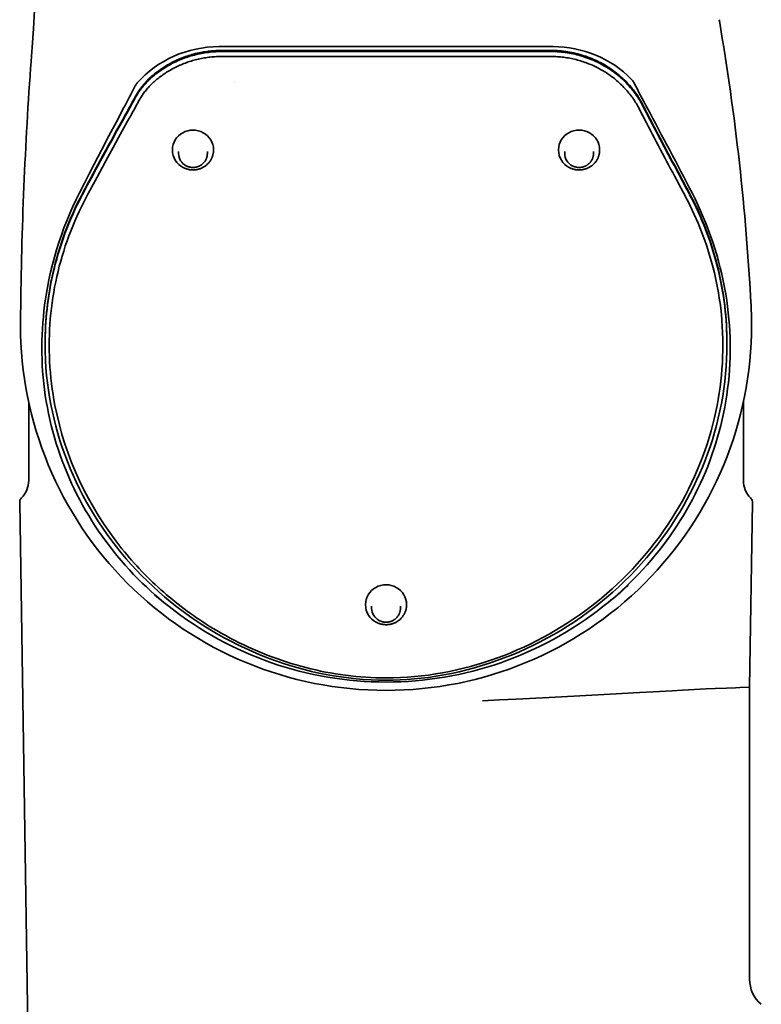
# Model space of a CAD drawing. Extents: x -922 to 7836, y -4841 to 1297.
# Tile 13 of 89: x -89 to 91, y 210 to 449. Entities that reach past the tile are written whole.
import ezdxf

# ---------------------------------------------------------------- set-up
doc = ezdxf.new("R2010")
doc.units = 0

msp = doc.modelspace()

# ---------------------------------------------------------------- linework, layer by layer
at = {"color": 7, "lineweight": 35}
for p, q in [((81.105988, 449.365509), (81.105057, 449.370972)), ((81.148346, 449.117493), (81.105988, 449.365509)), ((40.651642, 442.807373), (-40.651581, 442.807373)), ((-40.199707, 441.885925), (-38.627888, 441.893036)), ((-40.199707, 441.610291), (-38.627888, 441.617401)), ((-38.627888, 441.893036), (-38.624363, 441.893036)), ((-38.627888, 441.617401), (-38.624363, 441.617401)), ((-34.337776, 441.89917), (0.000019, 441.89801)), ((-34.337776, 441.623535), (0.000019, 441.622375)), ((0.000019, 441.89801), (36.418999, 441.899292)), ((0.000019, 441.622375), (36.418999, 441.623657)), ((36.418999, 441.899292), (38.666248, 441.897583)), ((36.418999, 441.623657), (38.666248, 441.621948)), ((38.666248, 441.897583), (40.189377, 441.892578)), ((38.666248, 441.621948), (40.189377, 441.616943)), ((40.189377, 441.892578), (40.193111, 441.892548)), ((40.189377, 441.616943), (40.193111, 441.616913)), ((-38.621197, 440.41925), (-40.192799, 440.41217)), ((-0.00005, 440.424225), (-34.337643, 440.425354)), ((-0.00005, 440.424225), (36.41901, 440.425476)), ((36.41901, 440.425476), (38.666195, 440.423767)), ((38.666195, 440.423767), (40.187618, 440.418762)), ((-86.529228, 437.612), (-86.529076, 437.61377)), ((-86.529076, 437.61377), (-86.491699, 438.142151)), ((-57.073383, 435.549316), (-57.009537, 435.605255)), ((-57.073383, 435.273682), (-57.009537, 435.32962)), ((-57.009537, 435.605255), (-57.005936, 435.608398)), ((-57.009537, 435.32962), (-57.005936, 435.332733)), ((-56.319607, 434.386688), (-56.383507, 434.330719)), ((-36.785275, 434.14917), (-36.788151, 434.166992)), ((-61.692276, 429.429626), (-61.353821, 430.070038)), ((-61.692276, 429.153992), (-61.353821, 429.794403)), ((-63.124943, 426.811401), (-62.953602, 427.117859)), ((-63.124943, 426.535767), (-62.953602, 426.842224)), ((-62.953602, 427.117859), (-62.881714, 427.246429)), ((-62.953602, 426.842224), (-62.881714, 426.970795)), ((-60.455662, 429.113708), (-60.793987, 428.473511)), ((61.502949, 427.90802), (61.794033, 427.33075)), ((62.410748, 428.845642), (62.702015, 428.268036)), ((62.410748, 428.570007), (62.702015, 427.992401)), ((63.18264, 427.334747), (63.426418, 426.868256)), ((63.18264, 427.059113), (63.426418, 426.592621)), ((63.426418, 426.868256), (64.313232, 425.172119)), ((-63.395401, 426.327087), (-63.193836, 426.68811)), ((-63.395401, 426.051453), (-63.193836, 426.412476)), ((-63.193836, 426.68811), (-63.124943, 426.811401)), ((-63.193836, 426.412476), (-63.124943, 426.535767)), ((-62.304836, 425.714966), (-62.506428, 425.353912)), ((-62.236012, 425.838135), (-62.304836, 425.714966)), ((-62.064735, 426.144501), (-62.236012, 425.838135)), ((-61.99292, 426.272919), (-62.064735, 426.144501)), ((62.281673, 426.383759), (62.525486, 425.917236)), ((62.525486, 425.917236), (63.412338, 424.220978)), ((63.426418, 426.592621), (64.313232, 424.896484)), ((-52, 417.601318), (-52, 417.686432)), ((-50.5, 416.763123), (-50.5, 417.303192)), ((-43.5, 416.763367), (-43.5, 417.303467)), ((-42, 417.601685), (-42, 417.686829)), ((42, 417.601318), (42, 417.686432)), ((43.5, 416.763123), (43.5, 417.303192)), ((50.5, 416.763367), (50.5, 417.303467)), ((52, 417.601685), (52, 417.686829)), ((72.16832, 410.316101), (72.185631, 410.283783)), ((71.271286, 409.357666), (71.288925, 409.324707)), ((72.16832, 410.040466), (72.185631, 410.008148)), ((-73.900887, 407.059723), (-73.845833, 407.163452)), ((-73.900887, 406.784088), (-73.845833, 406.887817)), ((-72.94754, 406.207397), (-73.002701, 406.103455)), ((72.961411, 406.186188), (73.019341, 406.076904)), ((73.859894, 407.141876), (73.91774, 407.032776)), ((73.859894, 406.866241), (73.91774, 406.757141)), ((88.865326, 379.658417), (88.863129, 379.700256)), ((-88.983803, 375.777649), (-88.987175, 375.004761)), ((-88.983803, 375.777649), (-88.983727, 375.786621)), ((-83.001625, 370.350372), (-83.001625, 370.626007)), ((82.998207, 370.349091), (82.998207, 370.624695)), ((-87, 356.301971), (-87, 337.138336)), ((-80.594337, 355.435242), (-80.596924, 355.448639)), ((80.585892, 355.403534), (80.590477, 355.427246)), ((80.594597, 355.448517), (80.590477, 355.427246)), ((87, 337.138336), (87, 356.302795)), ((-87.071487, 192.708145), (-89.183731, 331.825104)), ((88.5, 286.793091), (89.183731, 331.825104)), ((-5, 306.844269), (-5, 306.929413)), ((-3.5, 306.006104), (-3.5, 306.546173)), ((3.5, 306.006348), (3.5, 306.546448)), ((5, 306.844666), (5, 306.929779)), ((88.5, 215.701904), (88.5, 286.793091))]:
    msp.add_line(p, q, dxfattribs=at)
for points in [[(-57.005936, 435.608398), (-56.681301, 435.886414), (-56.351501, 436.15918), (-56.016605, 436.426544), (-55.676704, 436.688477), (-55.331879, 436.944885), (-54.98222, 437.195679), (-54.627819, 437.440735), (-54.268772, 437.680023), (-53.905182, 437.913452), (-53.537148, 438.14093), (-53.16478, 438.362366), (-52.788185, 438.577698), (-52.407482, 438.786865), (-52.022785, 438.989716), (-51.634216, 439.186249), (-51.241898, 439.376373), (-50.845959, 439.559998), (-50.446522, 439.737061), (-50.043728, 439.907501), (-49.637714, 440.071259), (-49.228611, 440.228241), (-48.835358, 440.371735), (-48.439548, 440.508972), (-48.041313, 440.639893), (-47.640781, 440.764435), (-47.238083, 440.882599), (-46.833359, 440.994324), (-46.426739, 441.099579), (-46.018368, 441.198303), (-45.608387, 441.290497), (-45.196934, 441.376129), (-44.784161, 441.45517), (-44.404747, 441.52179), (-44.02446, 441.582855), (-43.643414, 441.638306), (-43.26173, 441.688202), (-42.879524, 441.732483), (-42.496914, 441.771179), (-42.152325, 441.801208), (-41.807598, 441.826691), (-41.462822, 441.847656), (-41.118092, 441.864105), (-40.888336, 441.872559), (-40.658672, 441.879028), (-40.199707, 441.885925)], [(-57.005936, 435.332733), (-56.677326, 435.614136), (-56.343407, 435.890106), (-56.004295, 436.160553), (-55.660103, 436.425385), (-55.310947, 436.684479), (-54.956959, 436.937744), (-54.598259, 437.185089), (-54.234978, 437.426392), (-53.867245, 437.661591), (-53.495197, 437.890564), (-53.118965, 438.113281), (-52.738689, 438.32962), (-52.3545, 438.539551), (-51.966537, 438.74295), (-51.574928, 438.939819), (-51.179813, 439.130005), (-50.781326, 439.313538), (-50.379589, 439.490295), (-49.974735, 439.660248), (-49.566883, 439.823364), (-49.156162, 439.979584), (-48.742683, 440.128876), (-48.326557, 440.271179), (-47.907894, 440.406494), (-47.486797, 440.53479), (-47.071602, 440.653717), (-46.654133, 440.765839), (-46.234402, 440.871185), (-45.812462, 440.969666), (-45.388405, 441.061279), (-44.962341, 441.145996), (-44.53442, 441.223755), (-44.104816, 441.294525), (-43.673725, 441.358215), (-43.24136, 441.414856), (-42.807949, 441.464325), (-42.373737, 441.506653), (-41.93898, 441.541779), (-41.503937, 441.569733), (-41.068867, 441.590424), (-40.634037, 441.603943), (-40.199707, 441.610291)], [(40.193111, 441.892548), (40.702316, 441.88504), (41.211067, 441.867737), (41.719177, 441.840668), (42.226467, 441.803802), (42.732754, 441.757172), (43.237858, 441.700836), (43.741589, 441.634766), (44.243759, 441.559021), (44.744183, 441.473633), (45.242668, 441.378632), (45.739025, 441.274048), (46.233067, 441.159912), (46.724594, 441.036285), (47.213421, 440.903229), (47.699352, 440.760742), (48.182198, 440.608948), (48.661758, 440.447845), (49.137844, 440.277527), (49.610264, 440.098053), (50.078827, 439.909454), (50.543335, 439.711884), (51.003605, 439.505341), (51.459438, 439.289917), (51.910652, 439.065765), (52.357056, 438.832886), (52.798462, 438.5914), (53.234684, 438.341431), (53.665539, 438.083069), (54.090847, 437.816406), (54.510422, 437.541534), (54.924084, 437.258606), (55.331661, 436.967712), (55.732979, 436.669006), (56.127865, 436.362579), (56.516144, 436.048584), (56.897655, 435.727142), (57.272232, 435.398407), (57.639713, 435.062531), (57.999943, 434.719635), (58.35276, 434.369904), (58.698021, 434.013519), (59.035572, 433.650574), (59.339687, 433.310516), (59.637051, 432.965149), (59.927563, 432.614594), (60.211102, 432.259033), (60.487556, 431.89856), (60.756813, 431.533386), (61.018784, 431.163574), (61.271343, 430.792511), (61.401711, 430.594543), (61.538223, 430.382721)], [(40.193111, 441.616913), (40.682842, 441.609894), (41.172138, 441.593781), (41.660854, 441.568634), (42.148857, 441.534424), (42.636002, 441.49118), (43.122128, 441.438934), (43.607086, 441.377716), (44.090717, 441.307495), (44.572849, 441.228302), (45.053326, 441.140228), (45.531967, 441.043213), (46.008606, 440.937347), (46.483059, 440.822632), (46.955154, 440.699158), (47.424706, 440.566895), (47.891533, 440.425934), (48.355457, 440.276306), (48.816288, 440.118103), (49.273846, 439.951324), (49.727943, 439.776093), (50.178398, 439.592438), (50.625027, 439.400421), (51.067642, 439.200165), (51.506062, 438.99173), (51.940113, 438.775208), (52.36961, 438.55069), (52.79998, 438.315155), (53.225338, 438.071564), (53.645523, 437.820038), (54.060383, 437.560638), (54.469749, 437.293488), (54.87347, 437.018677), (55.271385, 436.736298), (55.663338, 436.446472), (56.049175, 436.149323), (56.428738, 435.845001), (56.80188, 435.53363), (57.168446, 435.215332), (57.52829, 434.890259), (57.881268, 434.558563), (58.227234, 434.220367), (58.566059, 433.875824), (58.897598, 433.525085), (59.221725, 433.168304), (59.538315, 432.805634), (59.84724, 432.437225), (60.148388, 432.063232), (60.441643, 431.683777), (60.726898, 431.299042), (61.004059, 430.909149), (61.273022, 430.514221), (61.400581, 430.320648), (61.538223, 430.107086)], [(-40.192799, 440.41217), (-40.562519, 440.407104), (-40.932114, 440.396606), (-41.301426, 440.380737), (-41.670464, 440.359467), (-42.039051, 440.332825), (-42.407207, 440.300812), (-42.774677, 440.263458), (-43.14156, 440.220764), (-43.507599, 440.17276), (-43.872894, 440.119415), (-44.237167, 440.060791), (-44.600544, 439.996826), (-44.962719, 439.927612), (-45.323841, 439.853088), (-45.683578, 439.773346), (-46.04211, 439.688354), (-46.399078, 439.598175), (-46.754681, 439.502747), (-47.108521, 439.402222), (-47.460846, 439.296509), (-47.811195, 439.18573), (-48.159874, 439.069824), (-48.506397, 438.948914), (-48.851097, 438.822906), (-49.193447, 438.692017), (-49.533821, 438.556061), (-49.871639, 438.415314), (-50.207333, 438.269592), (-50.540363, 438.11911), (-50.871128, 437.963715), (-51.199112, 437.80365), (-51.524681, 437.638702), (-51.84734, 437.469177), (-52.167439, 437.29483), (-52.484489, 437.115997), (-52.79884, 436.932434), (-53.110016, 436.744446), (-53.418346, 436.551819), (-53.723373, 436.354858), (-54.025414, 436.15332), (-54.324028, 435.94751), (-54.619518, 435.737244), (-54.911469, 435.522797), (-55.20015, 435.303986), (-55.485279, 435.080963), (-55.766998, 434.853699), (-56.045074, 434.622284), (-56.319607, 434.386688)], [(40.187618, 440.418762), (40.571892, 440.413879), (40.956039, 440.403168), (41.3396, 440.386658), (41.722866, 440.364319), (42.105423, 440.336212), (42.487507, 440.302307), (42.868771, 440.262634), (43.24939, 440.217194), (43.629055, 440.165985), (44.007904, 440.10907), (44.385658, 440.046417), (44.762421, 439.978058), (45.137939, 439.903992), (45.512287, 439.824219), (45.885231, 439.738831), (46.256832, 439.647736), (46.626854, 439.551056), (46.995358, 439.44873), (47.362095, 439.34082), (47.727142, 439.227325), (48.090225, 439.108307), (48.451443, 438.983765), (48.810493, 438.853729), (49.167503, 438.718201), (49.522144, 438.577301), (49.874573, 438.430969), (50.224407, 438.279297), (50.571861, 438.122284), (50.916504, 437.960052), (51.258591, 437.79248), (51.597645, 437.619843), (51.933971, 437.441986), (52.23275, 437.278259), (52.529217, 437.110413), (52.82291, 436.93866), (53.114178, 436.762817), (53.402538, 436.58316), (53.688354, 436.399475), (53.971142, 436.212067), (54.251266, 436.020721), (54.591686, 435.780243), (54.927891, 435.533936), (55.259121, 435.282288), (55.585922, 435.024902), (55.907562, 434.762421), (56.224575, 434.494324), (56.536247, 434.221313), (56.843098, 433.942841), (57.116436, 433.686371), (57.385666, 433.425568), (57.650261, 433.16095), (57.91061, 432.892181), (58.166222, 432.61969), (58.41745, 432.343201), (58.663845, 432.06311), (58.90572, 431.779144), (59.142681, 431.491699), (59.374992, 431.200531), (59.602295, 430.906006), (59.824825, 430.60788), (60.042274, 430.306549), (60.254826, 430.00174), (60.468128, 429.684906), (60.676136, 429.364532)], [(-61.353821, 429.794403), (-61.168816, 430.137817), (-61.071999, 430.311493), (-60.972069, 430.486664), (-60.833778, 430.722656), (-60.689537, 430.961243), (-60.539257, 431.202148), (-60.33025, 431.525024), (-60.221821, 431.687256), (-60.110809, 431.849823), (-59.99725, 432.012543), (-59.881168, 432.175293), (-59.70237, 432.419159), (-59.51804, 432.662354), (-59.328266, 432.90451), (-59.133133, 433.145294), (-58.89883, 433.423981), (-58.657516, 433.69989), (-58.409355, 433.972565), (-58.154541, 434.241608), (-57.89328, 434.506592), (-57.625816, 434.767212), (-57.352413, 435.023041), (-57.073383, 435.273682)], [(-56.383507, 434.330719), (-56.60545, 434.132019), (-56.823395, 433.930084), (-57.037273, 433.725037), (-57.246952, 433.517151), (-57.452381, 433.306519), (-57.653439, 433.093353), (-57.850075, 432.877869), (-58.042191, 432.660278), (-58.229736, 432.440765), (-58.412621, 432.219574), (-58.590805, 431.996948), (-58.76421, 431.773163), (-58.9328, 431.548431), (-59.096512, 431.323059), (-59.255287, 431.097382), (-59.409092, 430.871735), (-59.55788, 430.646393), (-59.701614, 430.421814), (-59.840252, 430.198334), (-59.973755, 429.97641), (-60.102077, 429.75647), (-60.225197, 429.539032), (-60.343063, 429.324585), (-60.455662, 429.113708)], [(-63.810707, 427.961639), (-65.633018, 424.512482), (-67.448082, 421.060822), (-69.255234, 417.606293), (-70.155655, 415.877808), (-71.053841, 414.148407), (-72.247803, 411.841003), (-73.437363, 409.531677), (-74.622185, 407.220398)], [(-62.506428, 425.353912), (-63.815388, 423.002136), (-65.116562, 420.652252), (-66.43, 418.267212), (-67.744888, 415.865784), (-69.050827, 413.465942), (-70.356049, 411.051819), (-71.655907, 408.63089), (-72.517899, 407.015594), (-72.94754, 406.207397)], [(-49.39278, 413.371033), (-49.241707, 413.294891), (-49.088047, 413.223755), (-48.931976, 413.157715), (-48.773678, 413.096863), (-48.613335, 413.041229), (-48.451134, 412.990936), (-48.287262, 412.945953), (-48.121902, 412.906403), (-47.955254, 412.872314), (-47.787506, 412.843689), (-47.618851, 412.820618), (-47.449486, 412.80307), (-47.279602, 412.791107), (-47.109394, 412.784729), (-46.939064, 412.783936), (-46.768803, 412.788727), (-46.598804, 412.799103), (-46.429272, 412.815063), (-46.260395, 412.836548), (-46.092369, 412.863617), (-45.925388, 412.896149), (-45.759644, 412.934143), (-45.595329, 412.97757), (-45.432632, 413.026398), (-45.27174, 413.080505), (-45.112843, 413.139893), (-44.95612, 413.204468), (-44.801754, 413.274139), (-44.649929, 413.348877), (-44.500813, 413.428558), (-44.354588, 413.513092), (-44.211418, 413.602417), (-44.071476, 413.696381), (-43.934917, 413.794922), (-43.80191, 413.897919), (-43.672611, 414.005249), (-43.547161, 414.11676), (-43.42572, 414.232391), (-43.308422, 414.351929), (-43.195423, 414.475311), (-43.08683, 414.602325), (-42.982796, 414.73288), (-42.883427, 414.866821), (-42.78886, 415.003967), (-42.726479, 415.100342), (-42.666466, 415.198151), (-42.611694, 415.292267), (-42.55912, 415.387573), (-42.50877, 415.483978), (-42.46067, 415.581451), (-42.39164, 415.732208), (-42.327991, 415.885162), (-42.269802, 416.040161), (-42.217148, 416.197021), (-42.170082, 416.355499), (-42.128674, 416.515472), (-42.09296, 416.676727), (-42.062996, 416.839081), (-42.038811, 417.00235), (-42.020439, 417.16629), (-42.0079, 417.33078), (-42.001209, 417.495575), (-42, 417.601685)], [(44.60722, 413.371033), (44.758293, 413.294891), (44.911953, 413.223755), (45.068024, 413.157715), (45.226322, 413.096863), (45.386665, 413.041229), (45.548866, 412.990936), (45.712738, 412.945953), (45.878098, 412.906403), (46.044746, 412.872314), (46.212494, 412.843689), (46.381149, 412.820618), (46.550514, 412.80307), (46.720398, 412.791107), (46.890606, 412.784729), (47.060936, 412.783936), (47.231197, 412.788727), (47.401196, 412.799103), (47.570728, 412.815063), (47.739605, 412.836548), (47.907631, 412.863617), (48.074612, 412.896149), (48.240356, 412.934143), (48.404671, 412.97757), (48.567368, 413.026398), (48.72826, 413.080505), (48.887157, 413.139893), (49.04388, 413.204468), (49.198246, 413.274139), (49.350071, 413.348877), (49.499187, 413.428558), (49.645412, 413.513092), (49.788582, 413.602417), (49.928524, 413.696381), (50.065083, 413.794922), (50.19809, 413.897919), (50.327389, 414.005249), (50.452839, 414.11676), (50.57428, 414.232391), (50.691578, 414.351929), (50.804577, 414.475311), (50.91317, 414.602325), (51.017204, 414.73288), (51.116573, 414.866821), (51.21114, 415.003967), (51.273521, 415.100342), (51.333534, 415.198151), (51.388306, 415.292267), (51.44088, 415.387573), (51.49123, 415.483978), (51.53933, 415.581451), (51.60836, 415.732208), (51.672009, 415.885162), (51.730198, 416.040161), (51.782852, 416.197021), (51.829918, 416.355499), (51.871326, 416.515472), (51.90704, 416.676727), (51.937004, 416.839081), (51.961189, 417.00235), (51.979561, 417.16629), (51.9921, 417.33078), (51.998791, 417.495575), (52, 417.601685)], [(-48.67292, 413.796082), (-48.56723, 413.742798), (-48.459743, 413.693054), (-48.350586, 413.646881), (-48.23988, 413.604309), (-48.127758, 413.565399), (-48.014343, 413.530212), (-47.899773, 413.498779), (-47.784172, 413.47113), (-47.667675, 413.447296), (-47.550419, 413.427307), (-47.432533, 413.411163), (-47.314156, 413.398895), (-47.195419, 413.390533), (-47.076458, 413.386078), (-46.957409, 413.385529), (-46.838413, 413.388885), (-46.719597, 413.396118), (-46.601101, 413.407288), (-46.483063, 413.422302), (-46.365612, 413.441223), (-46.248886, 413.463959), (-46.133018, 413.49054), (-46.018143, 413.520905), (-45.904385, 413.555023), (-45.791882, 413.592865), (-45.680759, 413.634399), (-45.571148, 413.679535), (-45.463177, 413.728302), (-45.35696, 413.780579), (-45.252632, 413.836334), (-45.150311, 413.895477), (-45.050114, 413.957977), (-44.95216, 414.023773), (-44.85656, 414.092743), (-44.763435, 414.164856), (-44.67289, 414.240021), (-44.585026, 414.318146), (-44.499954, 414.399109), (-44.41777, 414.48288), (-44.338589, 414.569336), (-44.262478, 414.658356), (-44.189556, 414.749878), (-44.119892, 414.843781), (-44.053585, 414.939941), (-43.974907, 415.064178), (-43.895741, 415.202881), (-43.823376, 415.345032), (-43.774933, 415.450806), (-43.73027, 415.558167), (-43.689426, 415.666962), (-43.652466, 415.777039), (-43.619427, 415.888306), (-43.590351, 416.00061), (-43.565281, 416.113831), (-43.544239, 416.227844), (-43.527256, 416.342468), (-43.514355, 416.457611), (-43.505547, 416.57312), (-43.500851, 416.688873), (-43.5, 416.763367)], [(45.32708, 413.796082), (45.43277, 413.742798), (45.540257, 413.693054), (45.649414, 413.646881), (45.76012, 413.604309), (45.872242, 413.565399), (45.985657, 413.530212), (46.100227, 413.498779), (46.215828, 413.47113), (46.332325, 413.447296), (46.449581, 413.427307), (46.567467, 413.411163), (46.685844, 413.398895), (46.804581, 413.390533), (46.923542, 413.386078), (47.042591, 413.385529), (47.161587, 413.388885), (47.280403, 413.396118), (47.398899, 413.407288), (47.516937, 413.422302), (47.634388, 413.441223), (47.751114, 413.463959), (47.866982, 413.49054), (47.981857, 413.520905), (48.095615, 413.555023), (48.208118, 413.592865), (48.319241, 413.634399), (48.428852, 413.679535), (48.536823, 413.728302), (48.64304, 413.780579), (48.747368, 413.836334), (48.849689, 413.895477), (48.949886, 413.957977), (49.04784, 414.023773), (49.14344, 414.092743), (49.236565, 414.164856), (49.32711, 414.240021), (49.414974, 414.318146), (49.500046, 414.399109), (49.58223, 414.48288), (49.661411, 414.569336), (49.737522, 414.658356), (49.810444, 414.749878), (49.880108, 414.843781), (49.946415, 414.939941), (50.025093, 415.064178), (50.104259, 415.202881), (50.176624, 415.345032), (50.225067, 415.450806), (50.26973, 415.558167), (50.310574, 415.666962), (50.347534, 415.777039), (50.380573, 415.888306), (50.409649, 416.00061), (50.434719, 416.113831), (50.455761, 416.227844), (50.472744, 416.342468), (50.485645, 416.457611), (50.494453, 416.57312), (50.499149, 416.688873), (50.5, 416.763367)], [(52.79747, 306.418488), (54.059532, 307.436523), (54.704903, 307.972748), (55.358231, 308.526794), (56.350487, 309.390411), (57.353813, 310.291962), (58.364159, 311.229889), (59.377552, 312.202484), (60.428173, 313.246185), (61.474281, 314.323273), (62.512547, 315.431854), (63.540012, 316.570129), (64.55407, 317.73645), (65.552467, 318.929291), (66.476952, 320.075989), (67.384483, 321.244019), (68.273827, 322.432343), (69.143875, 323.640015), (69.99366, 324.86615), (70.822296, 326.109894), (71.629044, 327.370453), (72.413239, 328.647125), (73.163872, 329.921143), (73.891518, 331.209534), (74.595711, 332.511719), (75.276031, 333.827087), (75.932091, 335.155029), (76.563538, 336.495026), (77.170044, 337.846436), (77.75132, 339.208801), (78.307091, 340.581512), (78.837112, 341.964081), (79.348595, 343.377136), (79.833092, 344.799286), (80.290398, 346.230011), (80.720329, 347.668732), (81.122719, 349.11499), (81.497398, 350.568207), (81.844231, 352.027893), (82.163086, 353.4935), (82.453835, 354.964539), (82.716385, 356.440491), (82.95063, 357.920807), (83.163498, 359.459503), (83.345779, 361.00177), (83.497406, 362.547089), (83.618324, 364.094849), (83.708488, 365.644501), (83.76786, 367.195465), (83.796425, 368.747223), (83.794167, 370.299133), (83.761086, 371.850708), (83.697189, 373.401337), (83.602516, 374.95047), (83.479279, 376.47348), (83.326279, 377.993958), (83.143578, 379.511414), (82.931229, 381.025269), (82.689308, 382.535004)], [(-52.797848, 306.418457), (-53.444149, 306.934814), (-54.101498, 307.470703), (-54.720776, 307.985718), (-55.347374, 308.51709), (-56.335327, 309.376587), (-57.334362, 310.273773), (-58.340462, 311.207062), (-59.349689, 312.174805), (-60.399101, 313.216278), (-61.444099, 314.291077), (-62.481358, 315.397339), (-63.507904, 316.533234), (-64.521133, 317.697144), (-65.518806, 318.887482), (-66.443329, 320.032654), (-67.35096, 321.199097), (-68.240456, 322.385834), (-69.11071, 323.591919), (-69.960747, 324.816437), (-70.789696, 326.058594), (-71.596802, 327.317535), (-72.381409, 328.59256), (-73.133064, 329.865936), (-73.861748, 331.153717), (-74.567001, 332.455292), (-75.248398, 333.770081), (-75.905548, 335.097443), (-76.538101, 336.43689), (-77.145721, 337.787811), (-77.728134, 339.149658), (-78.285049, 340.521912), (-78.816238, 341.904053), (-79.328979, 343.316925), (-79.814743, 344.738922), (-80.273323, 346.169495), (-80.704521, 347.608124), (-81.10817, 349.054291), (-81.484108, 350.507477), (-81.832199, 351.967133), (-82.152306, 353.43277), (-82.444305, 354.903839), (-82.708092, 356.379852), (-82.943581, 357.860291), (-83.148354, 359.326752), (-83.32534, 360.796539), (-83.474487, 362.269165), (-83.595741, 363.74411), (-83.689049, 365.220917), (-83.754395, 366.699036), (-83.791748, 368.17804), (-83.801102, 369.65741), (-83.78244, 371.136658), (-83.735786, 372.615295), (-83.66114, 374.092834), (-83.55854, 375.568817), (-83.428001, 377.042725), (-83.269585, 378.514099)], [(82.998207, 370.349091), (82.976974, 368.533875), (82.913261, 366.719391), (82.807114, 364.906464), (82.6586, 363.096069), (82.467819, 361.289093), (82.234879, 359.48642), (81.959908, 357.688934), (81.643074, 355.897583), (81.284538, 354.11319), (80.884521, 352.3367), (80.443222, 350.568939), (79.960884, 348.810852), (79.437767, 347.063263), (78.874161, 345.327057), (78.29641, 343.674957), (77.68206, 342.034851), (77.031418, 340.407471), (76.344826, 338.793579), (75.62262, 337.193939), (74.865158, 335.609192), (74.07283, 334.040131), (73.246033, 332.487427), (72.385155, 330.951752), (71.490631, 329.433838), (70.97953, 328.598816), (70.458267, 327.769592), (69.92643, 326.945526), (69.384567, 326.127502), (68.271622, 324.510651), (67.119614, 322.91922), (65.92923, 321.354004), (64.701202, 319.815857), (63.436249, 318.305603), (62.135139, 316.824005), (60.79866, 315.371857), (59.443508, 313.966064), (58.055237, 312.590515), (56.634579, 311.24588), (55.182323, 309.932892), (53.699314, 308.652222), (52.186413, 307.404572), (50.644516, 306.190582), (49.074512, 305.010956), (47.477287, 303.866333), (45.853706, 302.757385), (44.20459, 301.684723), (42.530716, 300.648987), (40.832787, 299.650848), (39.168167, 298.721649), (37.482685, 297.828705), (35.777306, 296.972595), (34.052929, 296.1539), (32.310394, 295.373199), (30.550507, 294.631165), (28.774059, 293.928375), (26.981844, 293.265533), (25.174673, 292.64325), (23.353401, 292.062225), (21.518932, 291.523071), (19.672255, 291.026428), (17.814444, 290.572968), (15.94669, 290.1633), (14.070315, 289.798035), (12.18679, 289.477722), (10.297751, 289.202972), (8.584984, 288.993958), (6.871197, 288.822845), (5.157143, 288.689697), (3.442183, 288.59436), (1.724283, 288.536926), (0.000002, 288.517639)], [(0.000002, 288.517639), (-1.829072, 288.539215), (-3.657318, 288.603943), (-5.483876, 288.711731), (-7.307863, 288.862396), (-9.128377, 289.055725), (-10.944498, 289.291443), (-12.755298, 289.569183), (-14.559839, 289.88858), (-16.357185, 290.249207), (-18.146399, 290.650574), (-19.926548, 291.092194), (-21.696711, 291.573547), (-23.455982, 292.094086), (-25.203474, 292.653229), (-26.131981, 292.967621), (-27.056751, 293.292755), (-28.894567, 293.975006), (-30.715914, 294.69928), (-32.519772, 295.464905), (-34.305141, 296.271118), (-36.07103, 297.117218), (-37.81646, 298.002533), (-39.54047, 298.9263), (-41.242119, 299.887878), (-42.920498, 300.886566), (-44.574726, 301.921692), (-46.203945, 302.992584), (-47.807343, 304.098663), (-49.384144, 305.239258), (-50.933617, 306.413849), (-52.455074, 307.621857), (-53.908424, 308.829224), (-55.333885, 310.067139), (-56.730728, 311.334991), (-58.098228, 312.632202), (-59.43568, 313.95813), (-60.74239, 315.312103), (-62.017662, 316.693481), (-63.26083, 318.101563), (-64.471237, 319.535736), (-65.648232, 320.99527), (-66.791191, 322.479431), (-67.899506, 323.987518), (-68.972557, 325.518829), (-70.009781, 327.072571), (-71.010605, 328.64798), (-71.97448, 330.244293), (-72.900887, 331.860748), (-73.789299, 333.49646), (-74.639236, 335.150665), (-75.431946, 336.783722), (-76.187073, 338.432831), (-76.904228, 340.097229), (-77.583038, 341.776154), (-78.223152, 343.468781), (-78.824234, 345.174286), (-79.385963, 346.891876), (-79.908051, 348.620728), (-80.390213, 350.359985), (-80.832207, 352.108826), (-81.233772, 353.866394), (-81.594719, 355.631805), (-81.914825, 357.404236), (-82.193932, 359.182831), (-82.43187, 360.966675), (-82.628517, 362.754913), (-82.783752, 364.546692), (-82.897484, 366.341125)], [(-0.000016, 289.068787), (1.74332, 289.088715), (3.485649, 289.148376), (5.210666, 289.246643), (6.933061, 289.383698), (8.652449, 289.559387), (10.367483, 289.773407), (12.07797, 290.025482), (13.782485, 290.315186), (15.480873, 290.642303), (17.171747, 291.006256), (18.854921, 291.406738), (20.529127, 291.843201), (22.194094, 292.315308), (23.848719, 292.822449), (25.492653, 293.364319), (27.124941, 293.940277), (28.745188, 294.550018), (30.352537, 295.192993), (31.946455, 295.868805), (33.526257, 296.576965), (35.091118, 297.317017), (36.640675, 298.088562), (38.17379, 298.890991), (39.690426, 299.724152), (41.189163, 300.587158), (42.670258, 301.480103), (44.132019, 302.401917), (45.574989, 303.352875), (46.997242, 304.331665), (48.399563, 305.338776), (49.779861, 306.372772), (51.139091, 307.434265), (52.474941, 308.521515), (53.788601, 309.635468), (55.077759, 310.7742), (56.343609, 311.938812), (57.583809, 313.127106), (58.799599, 314.340393), (59.988605, 315.576294), (61.152119, 316.836212), (62.287781, 318.117645), (63.3969, 319.422119), (64.47715, 320.746948), (65.529839, 322.093781), (66.552711, 323.459808), (67.547035, 324.846741), (68.510674, 326.251709), (69.444809, 327.676422), (70.34745, 329.117981), (71.219696, 330.578094), (72.059677, 332.053711), (72.868416, 333.546722), (73.64418, 335.053894), (74.387917, 336.577148), (75.098045, 338.113251), (75.775406, 339.664093), (76.41861, 341.226532), (77.028381, 342.802338), (77.60347, 344.388275), (78.144508, 345.986145), (78.650505, 347.593079), (79.121902, 349.210449), (79.557579, 350.83432), (79.958252, 352.467285)], [(-0.000016, 289.068787), (-1.231001, 289.078766), (-2.461584, 289.10849), (-3.691506, 289.15802), (-4.921667, 289.227417), (-6.150577, 289.316589), (-7.377908, 289.425415), (-8.604489, 289.553925), (-9.828863, 289.701965), (-11.050734, 289.869415), (-12.271216, 290.056335), (-13.488608, 290.262451), (-14.702625, 290.48761), (-15.914426, 290.731934), (-17.12229, 290.995056), (-18.325951, 291.276764), (-19.526409, 291.57724), (-20.722134, 291.896027), (-21.912874, 292.232971), (-23.099304, 292.588165), (-24.280251, 292.961182), (-25.455473, 293.351837), (-26.625208, 293.760162), (-27.78875, 294.185791), (-28.945868, 294.628601), (-30.096294, 295.088379), (-31.239851, 295.565002), (-32.376316, 296.058289), (-33.504894, 296.56781), (-34.625954, 297.093658), (-35.739273, 297.635712), (-36.843571, 298.193268), (-37.93972, 298.766693), (-39.027504, 299.355835), (-40.105293, 299.959778), (-41.174297, 300.579102), (-42.234276, 301.213684), (-43.022373, 301.699036), (-43.805202, 302.19281), (-44.582035, 302.69455), (-45.353436, 303.20459), (-46.118732, 303.722504), (-46.878422, 304.248627), (-47.631798, 304.78241), (-48.379398, 305.324249), (-49.120617, 305.873718), (-49.855885, 306.431152), (-50.584591, 306.996033), (-51.307175, 307.568726), (-52.02309, 308.148804), (-52.732708, 308.736542), (-53.435402, 309.331482), (-54.131634, 309.93396), (-54.820812, 310.543488), (-55.503353, 311.160431), (-56.178619, 311.78421), (-56.847076, 312.415283), (-57.508152, 313.053101), (-58.162258, 313.698059), (-58.808746, 314.349548), (-59.448093, 315.008057), (-60.079727, 315.672943), (-60.70406, 316.344727), (-61.320457, 317.022675), (-61.92939, 317.707336), (-62.530296, 318.398071), (-63.123577, 319.095367), (-63.708618, 319.798492), (-64.285889, 320.508057)], [(55.302036, 308.407684), (55.811977, 308.825043), (56.255894, 309.187897), (56.470661, 309.365601), (56.779663, 309.626617), (56.932774, 309.759491), (57.079704, 309.890137), (57.209053, 310.008453), (57.332005, 310.124664), (57.45277, 310.243378), (57.565357, 310.359528), (57.700066, 310.506378), (57.832874, 310.653412), (57.959675, 310.788116), (58.02911, 310.857971), (58.14397, 310.967041), (58.216011, 311.031616), (58.293949, 311.09848), (58.377178, 311.166901), (58.467461, 311.238037), (58.600994, 311.338318), (58.75005, 311.444611), (58.905437, 311.550262), (58.909702, 311.553101), (58.910595, 311.553497), (58.910652, 311.553406), (58.910122, 311.551697), (58.911457, 311.550842)], [(-2.392781, 302.614014), (-2.241708, 302.537872), (-2.088047, 302.466736), (-1.931977, 302.400696), (-1.773679, 302.339844), (-1.613336, 302.28421), (-1.451134, 302.233887), (-1.28726, 302.188934), (-1.121903, 302.149384), (-0.955255, 302.115265), (-0.787507, 302.08667), (-0.618852, 302.063568), (-0.449485, 302.046051), (-0.279601, 302.034088), (-0.109395, 302.027679), (0.060937, 302.026886), (0.231199, 302.031677), (0.401195, 302.042084), (0.570729, 302.058014), (0.739606, 302.079529), (0.907632, 302.106567), (1.074613, 302.13913), (1.240357, 302.177124), (1.404672, 302.220551), (1.567369, 302.269348), (1.728259, 302.323486), (1.887158, 302.382843), (2.04388, 302.447418), (2.198245, 302.51712), (2.350072, 302.591827), (2.499186, 302.671509), (2.645412, 302.756073), (2.788581, 302.845367), (2.928526, 302.939362), (3.065082, 303.037903), (3.198089, 303.1409), (3.327391, 303.248199), (3.452838, 303.359741), (3.574281, 303.475342), (3.691578, 303.59491), (3.804579, 303.718262), (3.913171, 303.845306), (4.017205, 303.975861), (4.116572, 304.109802), (4.211138, 304.246948), (4.273522, 304.343323), (4.333534, 304.441132), (4.388306, 304.535248), (4.440878, 304.630524), (4.49123, 304.726959), (4.53933, 304.824432), (4.608362, 304.975189), (4.672007, 305.128143), (4.730196, 305.283142), (4.782853, 305.439972), (4.829917, 305.59848), (4.871328, 305.758453), (4.907039, 305.919708), (4.937004, 306.082062), (4.961189, 306.2453), (4.979562, 306.409271), (4.992101, 306.573761), (4.998791, 306.738556), (5, 306.844666)], [(-1.672918, 303.039063), (-1.56723, 302.985779), (-1.459744, 302.936035), (-1.350585, 302.889832), (-1.23988, 302.84729), (-1.127757, 302.80838), (-1.014345, 302.773193), (-0.899772, 302.74176), (-0.784172, 302.714111), (-0.667677, 302.690277), (-0.55042, 302.670288), (-0.432534, 302.654144), (-0.314155, 302.641876), (-0.195418, 302.633514), (-0.076458, 302.629059), (0.04259, 302.62851), (0.161588, 302.631836), (0.280403, 302.639099), (0.398898, 302.650269), (0.516937, 302.665283), (0.634386, 302.684204), (0.751113, 302.70694), (0.866981, 302.733521), (0.981859, 302.763885), (1.095614, 302.798004), (1.208118, 302.835846), (1.31924, 302.87735), (1.428851, 302.922516), (1.536825, 302.971283), (1.643039, 303.023529), (1.747368, 303.079285), (1.849689, 303.138458), (1.949885, 303.200958), (2.047841, 303.266754), (2.143439, 303.335724), (2.236566, 303.407837), (2.327111, 303.483002), (2.414976, 303.561096), (2.500047, 303.64209), (2.582229, 303.725861), (2.66141, 303.812286), (2.737521, 303.901337), (2.810444, 303.992859), (2.880109, 304.086761), (2.946416, 304.182922), (3.025094, 304.307159), (3.104259, 304.445831), (3.176626, 304.588013), (3.225067, 304.693787), (3.269731, 304.801147), (3.310573, 304.909912), (3.347533, 305.02002), (3.380574, 305.131287), (3.409647, 305.243591), (3.434721, 305.356812), (3.455761, 305.470795), (3.472744, 305.585449), (3.485647, 305.700592), (3.494452, 305.816101), (3.499151, 305.931824), (3.5, 306.006348)], [(88.5, 286.793091), (86.117409, 286.724243), (85.085449, 286.686859), (82.847145, 286.595215), (80.097023, 286.471466), (77.919113, 286.368347), (72.13662, 286.078705), (69.657669, 285.950226), (64.996964, 285.699646), (61.669464, 285.51413), (54.596096, 285.111755), (47.141884, 284.695465), (39.722645, 284.301697), (31.670048, 283.898682), (27.598392, 283.703308), (23.47353, 283.512634)]]:
    msp.add_lwpolyline(points, dxfattribs=at)
for centre, radius, start, end in [((-7044.890625, 930.423889), 6975.790437, 355.953272, 358.330138), ((-509.906891, 348.292694), 599.593165, 3.002609, 9.680585), ((-34.272442, -1106.590332), 1548.489544, 90.00242, 90.161024), ((-34.272438, -1106.866089), 1548.489675, 90.00242, 90.161024), ((-34.245846, -1105.61731), 1546.042726, 90.003404, 90.162151), ((909.943848, 367.090576), 998.965438, 175.951875, 179.501224), ((56.855747, 432.14975), 3.961127, 26.94713, 43.747174), ((-482.349365, 649.479065), 473.544755, 332.109343, 332.83589), ((-58.112946, 431.808655), 3.274593, 138.783474, 153.173453), ((685.186218, 759.99585), 704.757105, 207.557773, 208.112794), ((-162.268158, 482.809326), 113.863514, 330.792223, 332.04329), ((46.798595, 420.516846), 16.458064, 30.22857, 32.519763), ((46.872128, 420.757233), 17.392942, 30.231107, 32.518158), ((46.871803, 421.032654), 17.393324, 30.231134, 32.518134), ((47.142078, 421.192719), 17.079213, 26.620843, 30.223693), ((47.142883, 420.917511), 17.078301, 26.620746, 30.223792), ((-162.267502, 482.533325), 113.862782, 330.792219, 332.043295), ((-162.205917, 482.295959), 114.809535, 330.793076, 332.043727), ((47.056267, 420.667786), 16.159435, 26.618574, 30.226101), ((142.021515, 468.042725), 89.966176, 206.905818, 207.584178), ((142.12468, 468.302032), 89.066404, 206.909287, 207.584616), ((142.124832, 468.577728), 89.066571, 206.909287, 207.584616), ((-1419.667725, -366.088135), 1682.390041, 27.362677, 28.160634), ((1603.760498, 1229.647339), 1736.97393, 207.590408, 208.144732), ((1603.760498, 1229.371704), 1736.973896, 207.590408, 208.144732), ((1603.868408, 1229.105957), 1738.057274, 207.586965, 208.141221), ((-693.656738, 0.16124), 868.743336, 27.93506, 28.16986), ((-690.085266, 1.579224), 863.682254, 27.934856, 28.170781), ((-693.658813, -0.115529), 868.745743, 27.935062, 28.16986), ((-4.835979, 370.381866), 78.199259, 152.02885, 167.324554), ((-4.836087, 370.106262), 78.199144, 152.028837, 167.324567), ((-4.818518, 369.876953), 77.209595, 152.018127, 167.336206), ((4.781868, 369.873138), 77.246204, 14.315961, 27.948422), ((4.820196, 370.384369), 78.214437, 14.324331, 27.94087), ((4.820264, 370.108765), 78.214364, 14.324326, 27.940873), ((5.486303, 370.08136), 76.511614, 6.750686, 14.295318), ((5.605617, 370.350952), 77.392829, 6.752385, 14.29446), ((5.586804, 370.623047), 77.411934, 6.753332, 14.293544), ((-5.642213, 370.619232), 77.359535, 167.365057, 179.994992), ((-5.642353, 370.343628), 77.359395, 167.365043, 179.994992), ((-5.529425, 370.075287), 76.471894, 167.364428, 182.972726), ((5.186103, 370.068115), 76.811826, 349.027545, 6.734175), ((5.561154, 370.625732), 77.437044, 359.999836, 6.74914), ((5.559477, 370.349976), 77.438723, 359.999353, 6.74908), ((-0.000255, 375.003204), 88.987428, 0.000988, 2.998693), ((0.000127, 375.00296), 88.987249, 179.99883, 269.999922), ((-0.000246, 375.003082), 88.987415, 270.000161, 0.001074), ((-5.75837, 370.350769), 77.243253, 180.000296, 182.975526), ((-4.873835, 370.105438), 77.128444, 182.96983, 190.953487), ((4.097041, 370.218323), 77.910352, 346.830103, 349.038366), ((-93.001129, 337.138794), 6.001089, 315.142838, 359.995533), ((93.001129, 337.138794), 6.001089, 180.004462, 224.857153), ((-87.683922, 331.84787), 1.499977, 174.975581, 180.870052), ((-87.683899, 331.84787), 1.500001, 135.138462, 174.975499), ((87.683899, 331.84787), 1.500001, 5.024496, 44.861536), ((87.683922, 331.84787), 1.499977, 359.129943, 5.024416), ((0.075309, 375.560028), 87.040754, 229.651386, 232.594542), ((-0.072299, 375.556671), 87.036354, 307.40503, 309.510651), ((96.5, 215.701904), 8, 179.999995, 229.999999)]:
    msp.add_arc(centre, radius, start, end, dxfattribs=at)
for centre, major_axis, ratio, start_param, end_param in [((-40.651581, 417.641907), (-26.179628, 0), 0.961262, 4.7123889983, 5.5773413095), ((40.651642, 417.641907), (-26.179628, 0), 0.961262, 3.8966347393, 4.7123890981), ((-2.561442, 377.102386), (55.022839, -57.979961), 0.481004, 3.12359218, 3.3031515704), ((26.351641, 543.215332), (-119.907623, -185.845459), 0.072008, 5.4400563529, 5.5811879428), ((23.959515, 540.299316), (-117.459435, -182.420547), 0.072024, 5.4327191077, 5.5756583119), ((-47, 417.686646), (5, 0), 0.961262, 0.0000389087, 3.1416315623), ((47, 417.686646), (5, 0), 0.961262, 0.0000389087, 3.1416315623), ((-46.999409, 417.602173), (5.000585, 0.00904), 0.9636, 3.1398937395, 4.2115673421), ((47.000591, 417.602173), (5.000585, 0.00904), 0.9636, 3.1398937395, 4.2115673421), ((-46.999344, 416.763977), (3.500642, 0.010511), 0.965157, 3.1387399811, 4.2110300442), ((47.000656, 416.763977), (3.500642, 0.010511), 0.965157, 3.1387399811, 4.2110300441), ((39.625458, 348.604034), (114.094124, -58.91526), 0.802656, 3.1448525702, 3.4350145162), ((-34.707191, 349.949066), (108.483307, 58.571358), 0.820887, 6.0120982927, 6.2681383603), ((4.84742, 369.945343), (86.83506, -1.940804), 0.943472, 3.3432441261, 3.8128675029), ((0, 306.929596), (5, 0), 0.961262, 0.0000389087, 3.1416315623), ((-0.052401, 374.737244), (2.42524, -86.652039), 0.989296, 5.5924612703, 6.2555127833), ((0.000591, 306.845123), (5.000585, 0.00904), 0.9636, 3.1398937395, 4.2115673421), ((0.000656, 306.006958), (3.500642, 0.010511), 0.965157, 3.1387399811, 4.2110300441), ((0.056535, 374.728943), (-2.625291, -86.638023), 0.989332, 0.0299597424, 0.693040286)]:
    msp.add_ellipse(centre, major_axis=major_axis, ratio=ratio, start_param=start_param, end_param=end_param, dxfattribs=at)

doc.saveas('drawing.dxf')
